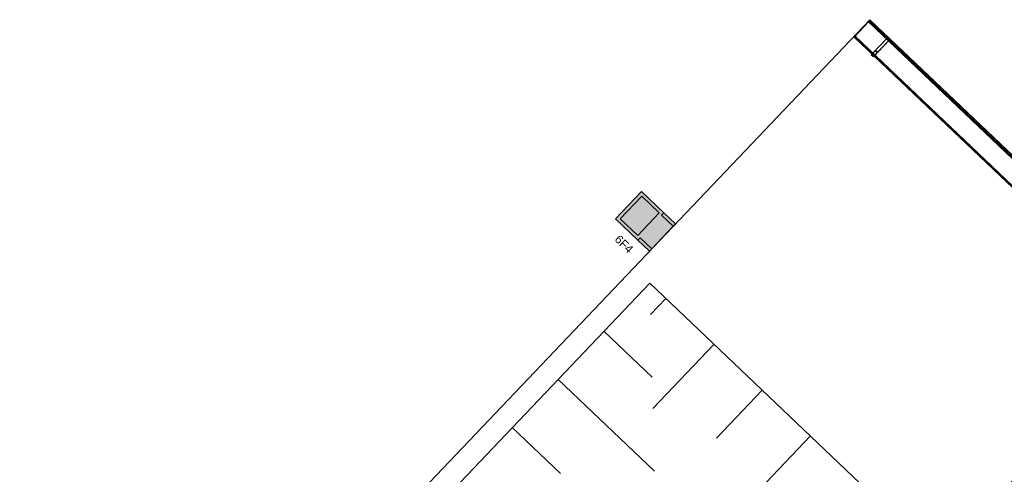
# Model space of a CAD drawing. Header units: metres. Extents: x 32343132.4 to 32343183.8, y 5699224 to 5699274.6.
# Tile 21 of 64: x 32343141.4 to 32343150.2, y 5699270.5 to 5699274.6. Entities that reach past the tile are written whole.
import ezdxf

# ---------------------------------------------------------------- set-up
doc = ezdxf.new("R2010")
doc.units = ezdxf.units.M
for name, color, linetype, lineweight in [('0-1', 7, 'Continuous', 5), ('A-DETL-GENF', 7, 'Continuous', 18), ('A-DETL-GENF-6', 7, 'Continuous', 70), ('E-ELEC-FIXT', 7, 'Continuous', 70), ('E-LITE-EQPM', 7, 'Continuous', 50), ('E-LITE-EQPM-IDEN', 7, 'Continuous', 9)]:
    doc.layers.add(name, color=color, linetype=linetype, lineweight=lineweight)
for name, color, linetype, lineweight, true_color in [('A-DETL-1', 254, 'Continuous', 18, 0xbebebe), ('A-DETL-GENF-3', 2, 'Continuous', 50, 0xffff00), ('A-DETL-GENF-4', 9, 'Continuous', 50, 0x808080), ('A-DETL-GENF-5', 4, 'Continuous', 70, 0x00ffff), ('A-GENM-1', 7, 'Continuous', 5, 0xcccccc), ('A-MASS-1', 7, 'Continuous', 5, 0xcccccc)]:
    doc.layers.add(name, color=color, linetype=linetype, lineweight=lineweight, true_color=true_color)
doc.styles.add('Arial', font='arial.ttf', dxfattribs={"height": 0.075})

# ---------------------------------------------------------------- blocks, each defined once
blk = doc.blocks.new('construction-roof-accessories--rheinzink-rzk010046 - construction-roof-accessories--rheinzink-rzk010046-3213829-TGA_190_LP5_GR_EG-TGA-01_G_')
at = {"layer": 'A-GENM-1'}
for p, q in [((1.493, 0.1143), (-1.507, 0.1143)), ((-1.507, 0.1143), (-1.507, -0.0751)), ((1.493, 0.1133), (-1.507, 0.1133)), ((-1.507, -0.0741), (-1.507, 0.1133)), ((-1.507, 0.111), (-1.507, 0.1077)), ((-1.507, 0.111), (1.493, 0.111)), ((-1.507, 0.1085), (-1.507, 0.1101)), ((-1.507, 0.1101), (1.493, 0.1101)), ((-1.507, 0.1085), (-1.507, 0.1027)), ((-1.507, 0.1019), (-1.507, 0.1077)), ((-1.507, 0.1027), (-1.507, 0.1019)), ((-1.507, 0.1027), (1.493, 0.1027)), ((-1.507, 0.1019), (1.493, 0.1019)), ((1.493, -0.0751), (1.493, 0.1143)), ((1.493, 0.1133), (1.493, -0.0741)), ((1.493, 0.1077), (1.493, 0.111)), ((1.493, 0.1101), (1.493, 0.1085)), ((1.493, 0.1027), (1.493, 0.1085)), ((1.493, 0.1077), (1.493, 0.1019)), ((1.493, 0.1019), (1.493, 0.1027)), ((-1.507, -0.0741), (1.493, -0.0741)), ((-1.507, -0.0742), (-1.507, -0.0741)), ((-1.507, -0.0741), (1.493, -0.0741)), ((-1.507, -0.0741), (1.493, -0.0741)), ((-1.507, -0.0742), (-1.507, -0.0969)), ((-1.507, -0.0751), (1.493, -0.0751)), ((-1.507, -0.096), (-1.507, -0.0751)), ((1.493, -0.0751), (-1.507, -0.0751)), ((-1.507, -0.0751), (1.493, -0.0751)), ((1.493, -0.0809), (-1.507, -0.0809)), ((-1.507, -0.0809), (-1.507, -0.0826)), ((-1.507, -0.084), (-1.507, -0.081)), ((-1.507, -0.081), (1.493, -0.081)), ((1.493, -0.0818), (-1.507, -0.0818)), ((-1.507, -0.0829), (-1.507, -0.0818)), ((-1.507, -0.0819), (-1.507, -0.0848)), ((-1.507, -0.0819), (1.493, -0.0819)), ((-1.507, -0.0848), (-1.507, -0.084)), ((-1.507, -0.084), (1.493, -0.084)), ((-1.507, -0.0848), (1.493, -0.0848)), ((1.493, -0.0741), (1.493, -0.0742)), ((1.493, -0.0969), (1.493, -0.0742)), ((1.493, -0.0751), (1.493, -0.096)), ((1.493, -0.0826), (1.493, -0.0809)), ((1.493, -0.081), (1.493, -0.084)), ((1.493, -0.0818), (1.493, -0.0829)), ((1.493, -0.0848), (1.493, -0.0819)), ((1.493, -0.084), (1.493, -0.0848)), ((-1.507, -0.096), (1.493, -0.096)), ((-1.507, -0.0969), (1.493, -0.0969))]:
    blk.add_line(p, q, dxfattribs=at)
blk = doc.blocks.new('construction-roof-accessories--rheinzink-rzk010047 - construction-roof-accessories--rheinzink-rzk010047-3217442-TGA_190_LP5_GR_EG-TGA-01_G_')
at = {"layer": 'A-GENM-1'}
for p, q in [((-0.0129, 0.0759), (-0.0129, 0.0826)), ((-0.0129, 0.0826), (-0.0129, -0.1245)), ((-0.0129, 0.0826), (0.0129, 0.0826)), ((-0.0129, 0.0826), (0.0129, 0.0826)), ((0.0129, 0.0759), (-0.0129, 0.0759)), ((-0.0129, -0.1161), (-0.0129, 0.0759)), ((0.0129, 0.0759), (-0.0129, 0.0759)), ((-0.0125, 0.0822), (-0.0125, 0.0322)), ((-0.0125, 0.0322), (-0.0125, 0.0822)), ((-0.0125, 0.0822), (-0.0125, 0.0763)), ((-0.0125, 0.0263), (-0.0125, 0.0822)), ((0.0125, 0.0822), (-0.0125, 0.0822)), ((-0.0125, 0.0822), (0.0125, 0.0822)), ((-0.0125, 0.0822), (0.0125, 0.0822)), ((-0.0125, 0.0822), (0.0125, 0.0822)), ((-0.0125, 0.0763), (-0.0125, 0.0263)), ((0.0125, 0.0763), (-0.0125, 0.0763)), ((-0.0125, 0.0763), (0.0125, 0.0763)), ((-0.0125, 0.0322), (0.0125, 0.0322)), ((-0.0125, 0.0322), (0.0125, 0.0322)), ((-0.0125, 0.0263), (0.0125, 0.0263)), ((-0.0125, 0.0263), (0.0125, 0.0263)), ((-0.0105, 0.0749), (-0.0105, 0.0759)), ((-0.0105, 0.0759), (-0.0105, 0.0757)), ((-0.0105, 0.0759), (0.0105, 0.0759)), ((-0.0105, 0.0759), (0.0105, 0.0759)), ((0.0105, 0.0759), (-0.0105, 0.0759)), ((0.0105, 0.0759), (-0.0105, 0.0759)), ((-0.0105, 0.0749), (-0.0105, 0.0759)), ((-0.0105, 0.0759), (-0.0105, 0.0749)), ((-0.0105, 0.0757), (-0.0105, 0.0754)), ((-0.0105, 0.0757), (0.0105, 0.0757)), ((-0.0105, 0.0754), (-0.0105, 0.0744)), ((-0.0105, 0.0754), (0.0105, 0.0754)), ((-0.0105, 0.0754), (0.0105, 0.0754)), ((-0.0105, 0.0752), (-0.0105, 0.0754)), ((-0.0105, 0.0754), (-0.0105, 0.0744)), ((-0.0105, 0.0742), (-0.0105, 0.0752)), ((-0.0105, 0.0744), (-0.0105, 0.0749)), ((-0.0105, 0.0749), (0.0105, 0.0749)), ((-0.0105, 0.0749), (0.0105, 0.0749)), ((-0.0105, 0.0749), (0.0105, 0.0749)), ((-0.0105, 0.0749), (0.0105, 0.0749)), ((0.0105, 0.0744), (-0.0105, 0.0744)), ((-0.0105, 0.0744), (-0.0105, 0.0742)), ((0.0105, 0.0744), (-0.0105, 0.0744)), ((0, 0.0826), (-0.0045, 0.0826)), ((0, 0.0746), (-0.0045, 0.0746)), ((-0.0033, 0.0826), (-0.0033, 0.0746)), ((-0.0033, 0.0826), (0, 0.0826)), ((0, 0.0746), (-0.0033, 0.0746)), ((0, 0.0826), (0.0033, 0.0826)), ((0.0045, 0.0826), (0, 0.0826)), ((0.0033, 0.0746), (0, 0.0746)), ((0.0045, 0.0746), (0, 0.0746)), ((0.0033, 0.0746), (0.0033, 0.0826)), ((0.0105, 0.0757), (0.0105, 0.0759)), ((0.0105, 0.0759), (0.0105, 0.0749)), ((0.0105, 0.0759), (0.0105, 0.0749)), ((0.0105, 0.0759), (0.0105, 0.0749)), ((0.0105, 0.0754), (0.0105, 0.0757)), ((0.0105, 0.0744), (0.0105, 0.0754)), ((0.0105, 0.0754), (0.0105, 0.0752)), ((0.0105, 0.0744), (0.0105, 0.0754)), ((0.0105, 0.0742), (0.0105, 0.0752)), ((0.0105, 0.0749), (0.0105, 0.0744)), ((0.0105, 0.0742), (0.0105, 0.0744)), ((0.0125, 0.0822), (0.0125, 0.0263)), ((0.0125, 0.0763), (0.0125, 0.0822)), ((0.0125, 0.0822), (0.0125, 0.0322)), ((0.0125, 0.0322), (0.0125, 0.0822)), ((0.0125, 0.0263), (0.0125, 0.0763)), ((0.0129, -0.1245), (0.0129, 0.0826)), ((0.0129, 0.0826), (0.0129, 0.0759)), ((0.0129, 0.0759), (0.0129, -0.1161)), ((-0.0129, -0.1245), (-0.0129, -0.1161)), ((-0.0129, -0.1161), (0.0129, -0.1161)), ((-0.0129, -0.1245), (0.0129, -0.1245)), ((0.0129, -0.1161), (0.0129, -0.1245))]:
    blk.add_line(p, q, dxfattribs=at)
at = {"layer": 'A-GENM-1', "flags": 128}
for points in [[(-0.0045, 0.0826), (-0.0043, 0.0828), (-0.0041, 0.083), (-0.0039, 0.0831), (-0.0037, 0.0833), (-0.0035, 0.0834), (-0.0032, 0.0836), (-0.003, 0.0837), (-0.0028, 0.0838), (-0.0025, 0.0839), (-0.0023, 0.084), (-0.002, 0.0841), (-0.0018, 0.0842), (-0.0015, 0.0843), (-0.0012, 0.0843), (-0.001, 0.0844), (-0.0007, 0.0844), (-0.0005, 0.0845), (-0.0002, 0.0845), (0, 0.0845)], [(-0.004, 0.074), (-0.004, 0.074), (-0.004, 0.074), (-0.0041, 0.074), (-0.0041, 0.074), (-0.0041, 0.074), (-0.0041, 0.074), (-0.0041, 0.074), (-0.0042, 0.074), (-0.0042, 0.074), (-0.0042, 0.074), (-0.0042, 0.074), (-0.0042, 0.074), (-0.0043, 0.074), (-0.0043, 0.074), (-0.0043, 0.074), (-0.0043, 0.0741), (-0.0043, 0.0741), (-0.0043, 0.0741), (-0.0044, 0.0741), (-0.0044, 0.0741), (-0.0044, 0.0741), (-0.0044, 0.0741), (-0.0044, 0.0742), (-0.0044, 0.0742), (-0.0044, 0.0742), (-0.0044, 0.0742), (-0.0045, 0.0742), (-0.0045, 0.0743), (-0.0045, 0.0743), (-0.0045, 0.0743), (-0.0045, 0.0743), (-0.0045, 0.0743), (-0.0045, 0.0744), (-0.0045, 0.0744), (-0.0045, 0.0744), (-0.0045, 0.0744), (-0.0045, 0.0744), (-0.0045, 0.0745), (-0.0045, 0.0745), (-0.0045, 0.0745), (-0.0045, 0.0745), (-0.0045, 0.0745), (-0.0045, 0.0746), (-0.0045, 0.0746)], [(0, 0.074), (-0.0002, 0.074), (-0.0003, 0.074), (-0.0005, 0.074), (-0.0006, 0.074), (-0.0008, 0.074), (-0.0009, 0.074), (-0.0011, 0.074), (-0.0013, 0.074), (-0.0014, 0.074), (-0.0016, 0.074), (-0.0017, 0.074), (-0.0018, 0.074), (-0.002, 0.074), (-0.0021, 0.074), (-0.0023, 0.074), (-0.0024, 0.074), (-0.0025, 0.074), (-0.0026, 0.074), (-0.0027, 0.074), (-0.0029, 0.074), (-0.003, 0.074), (-0.0031, 0.074), (-0.0032, 0.074), (-0.0033, 0.074), (-0.0034, 0.074), (-0.0034, 0.074), (-0.0035, 0.074), (-0.0036, 0.074), (-0.0037, 0.074), (-0.0037, 0.074), (-0.0038, 0.074), (-0.0038, 0.074), (-0.0039, 0.074), (-0.0039, 0.074), (-0.0039, 0.074), (-0.004, 0.074), (-0.004, 0.074), (-0.004, 0.074), (-0.004, 0.074)], [(-0.004, 0.074), (-0.004, 0.074), (-0.004, 0.074), (-0.004, 0.074), (-0.0039, 0.074), (-0.0039, 0.074), (-0.0039, 0.074), (-0.0038, 0.074), (-0.0038, 0.074), (-0.0037, 0.074), (-0.0037, 0.074), (-0.0036, 0.074), (-0.0035, 0.074), (-0.0035, 0.074), (-0.0034, 0.074), (-0.0033, 0.074), (-0.0032, 0.074), (-0.0031, 0.074), (-0.003, 0.074), (-0.0029, 0.074), (-0.0028, 0.074), (-0.0027, 0.074), (-0.0025, 0.074), (-0.0024, 0.074), (-0.0023, 0.074), (-0.0022, 0.074), (-0.002, 0.074), (-0.0019, 0.074), (-0.0017, 0.074), (-0.0016, 0.074), (-0.0014, 0.074), (-0.0013, 0.074), (-0.0011, 0.074), (-0.001, 0.074), (-0.0008, 0.074), (-0.0007, 0.074), (-0.0005, 0.074), (-0.0004, 0.074), (-0.0002, 0.074), (0, 0.074), (0, 0.074)], [(0, 0.0845), (0.0003, 0.0845), (0.0005, 0.0845), (0.0008, 0.0844), (0.0011, 0.0844), (0.0013, 0.0843), (0.0016, 0.0843), (0.0018, 0.0842), (0.0021, 0.0841), (0.0023, 0.084), (0.0026, 0.0839), (0.0028, 0.0838), (0.0031, 0.0837), (0.0033, 0.0835), (0.0035, 0.0834), (0.0038, 0.0833), (0.004, 0.0831), (0.0042, 0.0829), (0.0044, 0.0827), (0.0045, 0.0826)], [(0, 0.074), (0.0002, 0.074), (0.0003, 0.074), (0.0005, 0.074), (0.0006, 0.074), (0.0008, 0.074), (0.0009, 0.074), (0.0011, 0.074), (0.0013, 0.074), (0.0014, 0.074), (0.0016, 0.074), (0.0017, 0.074), (0.0018, 0.074), (0.002, 0.074), (0.0021, 0.074), (0.0023, 0.074), (0.0024, 0.074), (0.0025, 0.074), (0.0026, 0.074), (0.0027, 0.074), (0.0029, 0.074), (0.003, 0.074), (0.0031, 0.074), (0.0032, 0.074), (0.0033, 0.074), (0.0034, 0.074), (0.0034, 0.074), (0.0035, 0.074), (0.0036, 0.074), (0.0037, 0.074), (0.0037, 0.074), (0.0038, 0.074), (0.0038, 0.074), (0.0039, 0.074), (0.0039, 0.074), (0.0039, 0.074), (0.004, 0.074), (0.004, 0.074), (0.004, 0.074), (0.004, 0.074)], [(0.004, 0.074), (0.004, 0.074), (0.004, 0.074), (0.004, 0.074), (0.0039, 0.074), (0.0039, 0.074), (0.0039, 0.074), (0.0038, 0.074), (0.0038, 0.074), (0.0037, 0.074), (0.0037, 0.074), (0.0036, 0.074), (0.0035, 0.074), (0.0035, 0.074), (0.0034, 0.074), (0.0033, 0.074), (0.0032, 0.074), (0.0031, 0.074), (0.003, 0.074), (0.0029, 0.074), (0.0028, 0.074), (0.0027, 0.074), (0.0025, 0.074), (0.0024, 0.074), (0.0023, 0.074), (0.0022, 0.074), (0.002, 0.074), (0.0019, 0.074), (0.0017, 0.074), (0.0016, 0.074), (0.0014, 0.074), (0.0013, 0.074), (0.0011, 0.074), (0.001, 0.074), (0.0008, 0.074), (0.0007, 0.074), (0.0005, 0.074), (0.0004, 0.074), (0.0002, 0.074), (0, 0.074), (0, 0.074)], [(0.0045, 0.0746), (0.0045, 0.0746), (0.0045, 0.0745), (0.0045, 0.0745), (0.0045, 0.0745), (0.0045, 0.0745), (0.0045, 0.0745), (0.0045, 0.0744), (0.0045, 0.0744), (0.0045, 0.0744), (0.0045, 0.0744), (0.0045, 0.0743), (0.0045, 0.0743), (0.0045, 0.0743), (0.0045, 0.0743), (0.0045, 0.0743), (0.0045, 0.0742), (0.0045, 0.0742), (0.0044, 0.0742), (0.0044, 0.0742), (0.0044, 0.0742), (0.0044, 0.0742), (0.0044, 0.0741), (0.0044, 0.0741), (0.0044, 0.0741), (0.0044, 0.0741), (0.0043, 0.0741), (0.0043, 0.0741), (0.0043, 0.0741), (0.0043, 0.074), (0.0043, 0.074), (0.0042, 0.074), (0.0042, 0.074), (0.0042, 0.074), (0.0042, 0.074), (0.0042, 0.074), (0.0042, 0.074), (0.0041, 0.074), (0.0041, 0.074), (0.0041, 0.074), (0.0041, 0.074), (0.004, 0.074), (0.004, 0.074), (0.004, 0.074), (0.004, 0.074)]]:
    blk.add_lwpolyline(points, dxfattribs=at)
at = {"layer": 'A-GENM-1'}
for centre in [(0, 0.0786), (0, 0.0776)]:
    blk.add_ellipse(centre, major_axis=(-0.0271, 0), ratio=0.13736, start_param=1.173287, end_param=1.968306, dxfattribs=at)
blk = doc.blocks.new('Aushub1 - Aushub-3534796-TGA_190_LP5_GR_EG-TGA-01_G_')
at = {"layer": 'A-MASS-1'}
for p, q in [((69.5337, 23.0628), (69.6716, 23.2077)), ((69.5478, 22.4972), (69.1131, 22.9108)), ((69.5549, 22.2145), (70.1063, 22.7941)), ((69.5689, 21.649), (68.6995, 22.4761)), ((70.1274, 21.9458), (70.541, 22.3805)), ((68.7207, 21.6278), (68.286, 22.0414)), ((70.1485, 21.0976), (70.9757, 21.967))]:
    blk.add_line(p, q, dxfattribs=at)
blk = doc.blocks.new('ARC_190_LPX_FM_Stellplätze_rvt-1-TGA_190_LP5_GR_EG-TGA-01_G_')
at = {"layer": 'A-MASS-1'}
for p, q in [((32343141.8045, 5699266.7609), (32343147.043, 5699272.2671)), ((32343141.8048, 5699266.7609), (32343147.043, 5699272.2667)), ((32343147.043, 5699272.2667), (32343147.043, 5699272.2671)), ((32343147.043, 5699272.2671), (32343181.5291, 5699239.4576)), ((32343147.043, 5699272.2667), (32343181.5287, 5699239.4576))]:
    blk.add_line(p, q, dxfattribs=at)
at = {"layer": 'A-GENM-1'}
for name, p, rotation in [('construction-roof-accessories--rheinzink-rzk010046 - construction-roof-accessories--rheinzink-rzk010046-3213829-TGA_190_LP5_GR_EG-TGA-01_G_', (32343150.0472, 5699273.5395), 136.4272566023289), ('construction-roof-accessories--rheinzink-rzk010047 - construction-roof-accessories--rheinzink-rzk010047-3217442-TGA_190_LP5_GR_EG-TGA-01_G_', (32343149.1075, 5699274.3777), 136.4272566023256)]:
    blk.add_blockref(name, p, dxfattribs=dict(at, rotation=rotation))
at = {"layer": 'A-MASS-1'}
blk.add_blockref('Aushub1 - Aushub-3534796-TGA_190_LP5_GR_EG-TGA-01_G_', (32343077.5163, 5699248.9216), dxfattribs=at)
blk = doc.blocks.new('LnPlus 40-AB7L-LR_18000-730 12G1 - Type catalog-V2-TGA_190_LP5_GR_EG-TGA-01_G_')
at = {"layer": 'A-DETL-GENF-3'}
blk.add_hatch(color=256, dxfattribs=at).paths.add_polyline_path([(-0.1406, 0.198), (-0.1406, -0.02), (0.1406, -0.02), (0.1406, 0.198)])
at = {"layer": 'A-DETL-GENF-4'}
h = blk.add_hatch(color=256, dxfattribs=at)
h.paths.add_polyline_path([(-0.1703, 0.2276), (-0.1703, -0.05), (-0.1406, -0.05), (-0.1406, -0.1944), (0.1406, -0.1944), (0.1406, -0.05), (0.1703, -0.05), (0.1703, 0.2276)])
h.paths.add_polyline_path([(0.1406, 0.198), (0.1406, -0.02), (-0.1406, -0.02), (-0.1406, 0.198)])
at = {"layer": 'E-LITE-EQPM'}
h = blk.add_hatch(color=256, dxfattribs=at)
h.paths.add_polyline_path([(-0.1703, -0.05), (-0.1703, -0.1944), (-0.1406, -0.1944), (-0.1406, -0.05)])
h.paths.add_polyline_path([(0.1406, -0.05), (0.1406, -0.1944), (0.1703, -0.1944), (0.1703, -0.05)])
at = {"layer": 'A-DETL-GENF'}
for p, q in [((0.1703, 0.2276), (-0.1703, 0.2276)), ((-0.1703, 0.2276), (-0.1703, -0.05)), ((0.1406, 0.198), (-0.1406, 0.198)), ((-0.1406, 0.198), (-0.1406, -0.02)), ((-0.1406, -0.02), (-0.1406, 0.198)), ((-0.1406, 0.198), (0.1406, 0.198)), ((0.1406, -0.02), (0.1406, 0.198)), ((0.1406, 0.198), (0.1406, -0.02)), ((0.1703, -0.05), (0.1703, 0.2276)), ((-0.1406, -0.05), (-0.1703, -0.05)), ((-0.1703, -0.05), (-0.1703, -0.1944)), ((-0.1703, -0.05), (-0.1406, -0.05)), ((-0.1406, -0.02), (0.1406, -0.02)), ((0.1406, -0.02), (-0.1406, -0.02)), ((-0.1406, -0.1944), (-0.1406, -0.05)), ((-0.1406, -0.05), (-0.1406, -0.1944)), ((0.1703, -0.05), (0.1406, -0.05)), ((0.1406, -0.05), (0.1406, -0.1944)), ((0.1406, -0.1944), (0.1406, -0.05)), ((0.1406, -0.05), (0.1703, -0.05)), ((0.1703, -0.1944), (0.1703, -0.05)), ((-0.1703, -0.1944), (-0.1406, -0.1944)), ((-0.1406, -0.1944), (0.1406, -0.1944)), ((0.1406, -0.1944), (0.1703, -0.1944))]:
    blk.add_line(p, q, dxfattribs=at)
blk = doc.blocks.new('Alpitronic HYC 50 - --7595021-TGA_190_LP5_GR_EG-TGA-01_G_')
at = {"layer": 'A-DETL-GENF-5'}
for points in [[(0.1071, -0.1232), (0.1073, -0.1289), (0.109, -0.1344), (0.112, -0.1393), (0.116, -0.1433), (0.121, -0.1462), (0.1251, -0.1446), (0.1296, -0.144), (0.134, -0.1444), (0.1337, -0.1425), (0.1326, -0.141), (0.1309, -0.1401), (0.1261, -0.1395), (0.1225, -0.138), (0.1194, -0.1356), (0.117, -0.1325), (0.1155, -0.1289), (0.115, -0.125), (0.1155, -0.1211), (0.117, -0.1175), (0.1194, -0.1144), (0.1225, -0.112), (0.1261, -0.1105), (0.136, -0.1092), (0.1415, -0.1069), (0.1463, -0.1033), (0.1499, -0.0985), (0.1522, -0.093), (0.153, -0.087), (0.1522, -0.081), (0.1499, -0.0755), (0.1463, -0.0707), (0.1415, -0.0671), (0.136, -0.0648), (0.13, -0.064), (0.13, -0.072), (0.1339, -0.0725), (0.1375, -0.074), (0.1406, -0.0764), (0.143, -0.0795), (0.1445, -0.0831), (0.145, -0.087), (0.1445, -0.0909), (0.143, -0.0945), (0.1406, -0.0976), (0.1375, -0.1), (0.1339, -0.1015), (0.1243, -0.1027), (0.119, -0.1048), (0.1144, -0.1081), (0.1107, -0.1125), (0.1082, -0.1176)], [(0.11, -0.164), (0.11, -0.184), (0.15, -0.184), (0.15, -0.164), (0.1493, -0.1588), (0.1473, -0.154), (0.1441, -0.1499), (0.14, -0.1467), (0.1352, -0.1447), (0.13, -0.144), (0.1248, -0.1447), (0.12, -0.1467), (0.1146, -0.1515), (0.1127, -0.154), (0.1107, -0.1588)], [(0.112, -0.194), (0.124, -0.194), (0.124, -0.184), (0.112, -0.184)], [(0.136, -0.194), (0.148, -0.194), (0.148, -0.184), (0.136, -0.184)]]:
    blk.add_hatch(color=256, dxfattribs=at).paths.add_polyline_path(points)
at = {"layer": 'A-DETL-GENF-6'}
blk.add_hatch(color=256, dxfattribs=at).paths.add_polyline_path([(-0.2, 0), (0.2, 0), (0.2, 0.2), (-0.2, 0.2)])
at = {"layer": 'A-DETL-GENF'}
for p, q in [((0.2, 0.2), (-0.2, 0.2)), ((-0.2, 0.2), (-0.2, 0)), ((0.2, 0), (0.2, 0.2)), ((0.26, 0), (-0.26, 0)), ((-0.26, 0), (-0.26, -0.25)), ((-0.2, 0), (0.2, 0)), ((0.26, -0.25), (0.26, 0)), ((0.13, -0.064), (0.13, -0.0628)), ((0.13, -0.072), (0.13, -0.064)), ((0.13, -0.064), (0.13, -0.072)), ((0.11, -0.184), (0.11, -0.164)), ((0.11, -0.164), (0.11, -0.184)), ((0.15, -0.164), (0.15, -0.184)), ((0.15, -0.184), (0.15, -0.164)), ((-0.26, -0.25), (0.26, -0.25)), ((0.15, -0.184), (0.11, -0.184)), ((0.11, -0.184), (0.15, -0.184)), ((0.112, -0.194), (0.112, -0.184)), ((0.112, -0.184), (0.112, -0.194)), ((0.124, -0.184), (0.112, -0.184)), ((0.124, -0.194), (0.112, -0.194)), ((0.112, -0.194), (0.124, -0.194)), ((0.124, -0.184), (0.124, -0.194)), ((0.124, -0.194), (0.124, -0.184)), ((0.136, -0.194), (0.136, -0.184)), ((0.148, -0.184), (0.136, -0.184)), ((0.136, -0.184), (0.136, -0.194)), ((0.148, -0.194), (0.136, -0.194)), ((0.136, -0.194), (0.148, -0.194)), ((0.148, -0.184), (0.148, -0.194)), ((0.148, -0.194), (0.148, -0.184))]:
    blk.add_line(p, q, dxfattribs=at)
for centre, radius, start, end in [((0.13, -0.087), 0.023, 270, 90), ((0.13, -0.125), 0.023, 90, 246.92318), ((0.13, -0.164), 0.02, 78.5253, 116.79243)]:
    blk.add_arc(centre, radius, start, end, dxfattribs=at)
for centre, major_axis, start_param, end_param in [((0.13, -0.087), (0, 0.023), 3.141593, 6.283185), ((0.13, -0.087), (0.015, 0), 4.712389, 7.853982), ((0.13, -0.087), (0.015, 0), 4.712389, 7.853982), ((0.13, -0.125), (-0.0225, 0.0046), 4.913772, 7.652598), ((0.13, -0.164), (0.02, 0), 0, 3.141593), ((0.13, -0.164), (0.02, 0), 0, 3.141593), ((0.13, -0.125), (0.015, 0), 1.570796, 4.712389), ((0.13, -0.125), (0.015, 0), 1.570796, 4.712389), ((0.13, -0.144), (0.004, 0), 6.179952, 7.853982), ((0.13, -0.144), (-0.00268, 0.00297), 3.875374, 5.549403)]:
    blk.add_ellipse(centre, major_axis=major_axis, ratio=1, start_param=start_param, end_param=end_param, dxfattribs=at)

msp = doc.modelspace()

# ---------------------------------------------------------------- linework, layer by layer
at = {"layer": 'A-DETL-1'}
for p in [(32343132.3644, 5699257.1285), (32343183.8033, 5699241.5578)]:
    msp.add_line(p, (32343149.0273, 5699274.643), dxfattribs=at)

# ---------------------------------------------------------------- block references
at = {"layer": '0-1'}
msp.add_blockref('ARC_190_LPX_FM_Stellplätze_rvt-1-TGA_190_LP5_GR_EG-TGA-01_G_', (0, 0), dxfattribs=at)
at = {"layer": 'E-ELEC-FIXT', "rotation": 46.42725660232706}
msp.add_blockref('Alpitronic HYC 50 - --7595021-TGA_190_LP5_GR_EG-TGA-01_G_', (32343150.3706, 5699270.2526), dxfattribs=at)
at = {"layer": 'E-LITE-EQPM', "rotation": 46.42725660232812}
msp.add_blockref('LnPlus 40-AB7L-LR_18000-730 12G1 - Type catalog-V2-TGA_190_LP5_GR_EG-TGA-01_G_', (32343147.0168, 5699272.8118), dxfattribs=at)

# ---------------------------------------------------------------- next in the draw order: texts
at = {"layer": 'E-LITE-EQPM-IDEN', "insert": (32343146.7714, 5699272.7081), "char_height": 0.075, "width": 0.224472, "attachment_point": 1, "rotation": 316.42726, "style": 'Arial', "bg_fill": 3, "box_fill_scale": 1.25, "bg_fill_color": 256, "bg_fill_true_color": 13158600, "bg_fill_transparency": 0}
msp.add_mtext('6F4', dxfattribs=at)

# ---------------------------------------------------------------- next in the draw order: texts
msp.add_mtext('6F4', dxfattribs=at)

doc.saveas('drawing.dxf')
